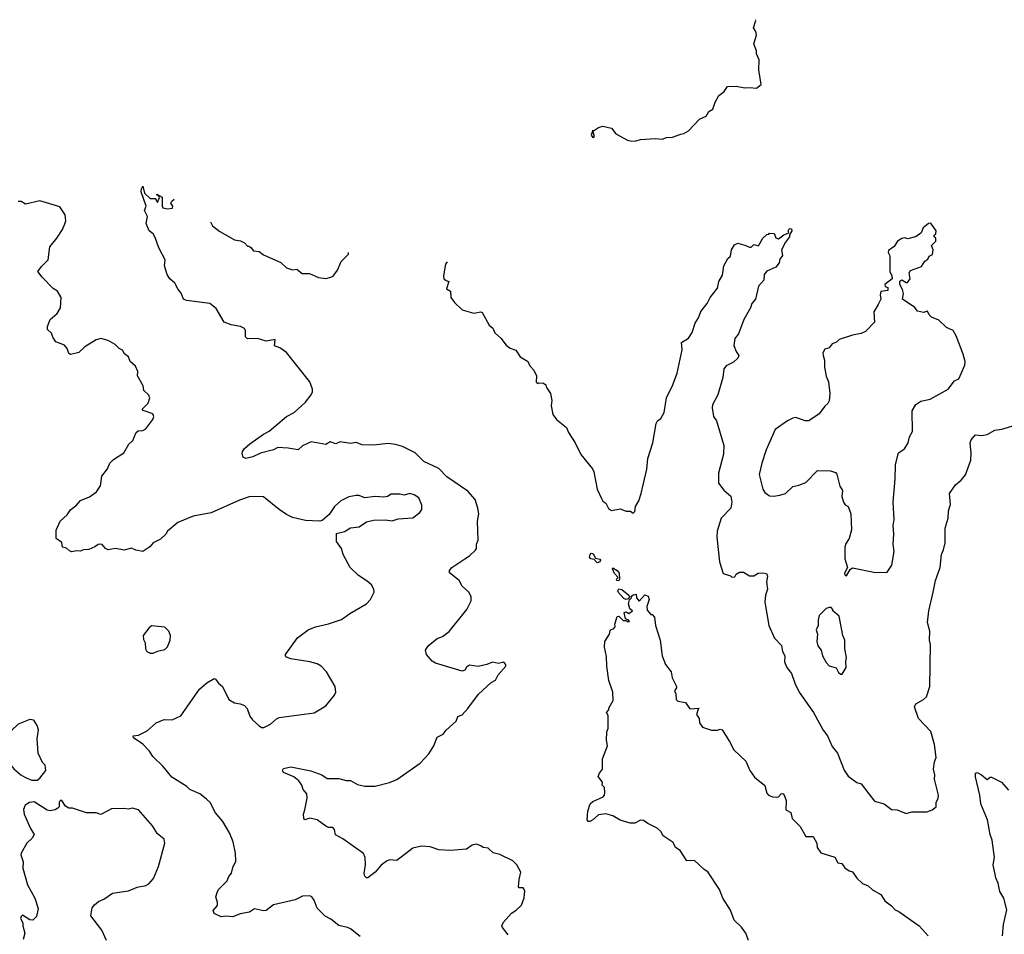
# Model space of a CAD drawing. Extents: x 1678431 to 1860718, y 384618 to 522882.
# Tile 131 of 256: x 1691215 to 1698002, y 501787 to 508091. Entities that reach past the tile are written whole.
import ezdxf

# ---------------------------------------------------------------- set-up
doc = ezdxf.new("R2010")
doc.units = 0

msp = doc.modelspace()

# ---------------------------------------------------------------- linework, layer by layer
at = {"layer": '0CON10XD'}
for points in [[(1695163.1, 507328.3), (1695162.5, 507315), (1695153.8, 507293.8), (1695165, 507277.5), (1695176.7, 507285), (1695167.5, 507315), (1695170, 507325), (1695205, 507348), (1695235, 507357.5), (1695295, 507342.5), (1695324.2, 507304.2), (1695405, 507261.2), (1695434.1, 507254.1), (1695465, 507255.8), (1695495, 507265.8), (1695595, 507271.2), (1695645, 507266.7), (1695675, 507278.8), (1695715, 507280.8), (1695772.5, 507302.5), (1695794.2, 507305.8), (1695825.6, 507324.4), (1695902.5, 507405), (1695946.7, 507425), (1695965, 507457.5), (1695992.5, 507475), (1696008.3, 507521.7), (1696035, 507567.5), (1696072.5, 507595), (1696095, 507630), (1696155, 507633.3), (1696215, 507620), (1696245, 507623.3), (1696295, 507617.5), (1696326.2, 507645), (1696310, 507745), (1696312.5, 507815), (1696293.3, 507855), (1696293.3, 507875), (1696276.7, 507925), (1696293.3, 507985), (1696289.5, 508009.5), (1696273.3, 508035), (1696288.8, 508085), (1696287.8, 508090.6)], [(1694641.2, 502265), (1694615, 502293.8), (1694525, 502336.2), (1694478.8, 502348.8), (1694445, 502381.2), (1694410, 502385), (1694395, 502397.5), (1694365, 502407.5), (1694335, 502400), (1694295, 502374), (1694185, 502363.3), (1694105, 502368.9), (1694045, 502390), (1693985, 502394.4), (1693925, 502380), (1693815, 502295.8), (1693765, 502299.2), (1693745, 502290), (1693707.3, 502262.7), (1693665.8, 502214.2), (1693615, 502176.7), (1693605, 502176.7), (1693595, 502187.5), (1693590.8, 502205), (1693599.2, 502265), (1693595.8, 502315.8), (1693585, 502343.3), (1693443.8, 502445), (1693392.3, 502472.3), (1693385, 502510), (1693375, 502522.5), (1693345, 502522.5), (1693325, 502531.2), (1693265, 502576.2), (1693215, 502586.7), (1693180, 502575), (1693173.3, 502585), (1693172, 502615), (1693180.8, 502645), (1693195.9, 502724.1), (1693193.8, 502755), (1693168.8, 502785), (1693160, 502815), (1693140, 502845), (1693105, 502872.5), (1693035, 502902), (1693026.2, 502915), (1693035, 502928.8), (1693085, 502942), (1693222.7, 502912.7), (1693297.5, 502885), (1693335, 502860), (1693415, 502861.2), (1693465, 502846.2), (1693495, 502846), (1693545, 502818.8), (1693595, 502808), (1693665, 502808), (1693765, 502833.1), (1693816.2, 502853.8), (1693975, 502966), (1694035, 503030), (1694070, 503085), (1694092.5, 503145), (1694134.2, 503165.8), (1694155.8, 503194.2), (1694223.3, 503255), (1694235, 503286.7), (1694252.5, 503295), (1694265, 503300), (1694305, 503343.3), (1694378.3, 503441.7), (1694465, 503522.5), (1694495, 503537.5), (1694513.9, 503576.1), (1694567.5, 503635), (1694567, 503647), (1694551.7, 503661.7), (1694515, 503653.3), (1694475, 503662.5), (1694435, 503646.2), (1694375, 503632.5), (1694315, 503642.5), (1694295, 503627.5), (1694283, 503607), (1694265, 503600), (1694082.5, 503655), (1694058.3, 503668.3), (1694020, 503715), (1694013.3, 503745), (1694030, 503775), (1694093.3, 503825), (1694129.7, 503840.3), (1694175, 503873.3), (1694296.7, 504025), (1694327.5, 504085), (1694327.5, 504115), (1694312.5, 504145), (1694266.1, 504186.1), (1694245, 504226.2), (1694177, 504277), (1694178.8, 504295), (1694193.3, 504315), (1694284.3, 504375.7), (1694315.8, 504394.2), (1694356.7, 504435), (1694363.3, 504445), (1694363.3, 504475), (1694376, 504504), (1694370, 504635), (1694379.2, 504685), (1694374.2, 504724.2), (1694354.3, 504784.3), (1694305, 504841.4), (1694160.8, 504940.8), (1694105, 504996.5), (1694002.2, 505045), (1693941.9, 505105), (1693855, 505148), (1693805, 505163.2), (1693755, 505170), (1693655, 505157.5), (1693575, 505160.8), (1693535, 505176.2), (1693495, 505168.8), (1693425, 505180), (1693395, 505167.5), (1693355, 505180), (1693325, 505162), (1693225, 505182), (1693165, 505153.3), (1693135, 505126.7), (1693065, 505136.2), (1692995, 505140.8), (1692965, 505125.7), (1692875, 505102.9), (1692822.3, 505077.7), (1692775, 505066.7), (1692756.4, 505076.4), (1692749.3, 505099.3), (1692751.2, 505115), (1692764.1, 505135.9), (1692801.7, 505168.3), (1692895.9, 505234.1), (1692935, 505254.2), (1693055.5, 505354.5), (1693106.4, 505383.6), (1693185.5, 505454.5), (1693225, 505503.8), (1693234, 505525), (1693233.8, 505545), (1693216, 505595), (1693055, 505796), (1693008.3, 505828.3), (1692972, 505842), (1692976.2, 505886.2), (1692914.3, 505874.3), (1692853.9, 505893.9), (1692785, 505890), (1692772, 505905), (1692772, 505945), (1692765, 505961.2), (1692737.5, 505975), (1692673.2, 505986.8), (1692625, 506005.6), (1692570.4, 506100.4), (1692525, 506134.6), (1692364.2, 506154.2), (1692345, 506163.3), (1692329.4, 506205), (1692305.6, 506235), (1692285.4, 506275.4), (1692250, 506305), (1692232.5, 506335), (1692212.5, 506395), (1692219.2, 506435), (1692175, 506518), (1692149.5, 506589.5), (1692135, 506613.8), (1692108.8, 506635), (1692086.7, 506685), (1692096.2, 506735), (1692076.7, 506775), (1692086.7, 506805), (1692052, 506905), (1692054, 506925), (1692065, 506942.5), (1692075.8, 506895.8), (1692115, 506857.5), (1692148.3, 506858.3), (1692165, 506830), (1692180, 506865), (1692170, 506880), (1692161.7, 506881.7), (1692161.7, 506888.3), (1692198.3, 506868.3), (1692197.5, 506805), (1692203, 506793), (1692235, 506787.5), (1692268.3, 506791.7), (1692270, 506805), (1692257.5, 506825), (1692265, 506840), (1692280.9, 506854.7)], [(1691559.3, 504429.3), (1691537, 504447), (1691510, 504455), (1691506.1, 504486.1), (1691467.5, 504515), (1691467, 504573), (1691493.3, 504635), (1691541.7, 504678.3), (1691565, 504712.5), (1691605.9, 504744.1), (1691635, 504776.7), (1691697.7, 504802.3), (1691745, 504837.5), (1691771.7, 504878.3), (1691781.2, 504945), (1691820, 504995), (1691836.7, 505035), (1691861.2, 505058.8), (1691932.5, 505105), (1691967.5, 505165), (1691995, 505190), (1692017.5, 505245), (1692032.3, 505257.7), (1692065, 505260), (1692085, 505271.2), (1692133.3, 505335), (1692140, 505355), (1692132.5, 505375), (1692066.1, 505396.1), (1692058.8, 505405), (1692101.7, 505448.3), (1692113.6, 505483.6), (1692105, 505502.5), (1692071.2, 505535), (1692067, 505567), (1692027.5, 505635), (1692030, 505665), (1692013.6, 505703.6), (1691977.5, 505735), (1691965, 505767.5), (1691938.3, 505788.3), (1691923, 505813), (1691900, 505825), (1691873, 505853), (1691825, 505878.8), (1691775, 505894), (1691742.5, 505885), (1691663.6, 505836.4), (1691624.1, 505795.9), (1691565, 505782.5), (1691555, 505790), (1691542.5, 505825), (1691525, 505846.7), (1691465, 505870), (1691443, 505903), (1691435, 505930), (1691407.5, 505955), (1691406.7, 505975), (1691426.2, 506025), (1691473.3, 506065), (1691496, 506105), (1691501.2, 506175), (1691475, 506220), (1691447, 506237), (1691370, 506315), (1691340, 506355), (1691365, 506390), (1691411.2, 506435), (1691422.5, 506525), (1691472.5, 506585), (1691510, 506645), (1691526.4, 506683.6), (1691532.5, 506705), (1691528.8, 506745), (1691491.7, 506801.7), (1691355, 506842.5), (1691255, 506820), (1691225, 506837.5), (1691205, 506837.5)], [(1692530.9, 506696.5), (1692545, 506670), (1692595, 506630), (1692695, 506572.5), (1692736.4, 506566.4), (1692765, 506552.5), (1692785, 506530), (1692795, 506530), (1692809.3, 506519.3), (1692826.4, 506496.4), (1692865, 506492.5), (1692895, 506470), (1693016.1, 506416.1), (1693055, 506380), (1693095, 506367.5), (1693125, 506370), (1693162.3, 506342.3), (1693212.3, 506342.3), (1693275, 506313.3), (1693325, 506307.5), (1693360, 506315), (1693376.4, 506323.6), (1693406.1, 506363.9), (1693432.5, 506425), (1693482.5, 506475), (1693482.5, 506486.3)], [(1696915, 504257.5), (1696939.3, 504300.7), (1696955, 504312.5), (1697115, 504281.2), (1697195, 504282.5), (1697228.3, 504331.7), (1697244.2, 504425), (1697235.6, 504475), (1697240, 504545), (1697235.8, 504605), (1697242.9, 504645), (1697235.9, 504764.1), (1697250.8, 504925), (1697251.4, 505025), (1697272.5, 505105), (1697315, 505133.3), (1697340, 505175), (1697350, 505215), (1697368.8, 505251.2), (1697367.1, 505395), (1697392.6, 505437.4), (1697427.9, 505462.1), (1697491.2, 505475), (1697616.2, 505545), (1697659.2, 505600.8), (1697688, 505615), (1697730.8, 505709.2), (1697733.8, 505735), (1697720, 505785), (1697671.7, 505911.7), (1697649.5, 505949.5), (1697605, 505968.8), (1697550.5, 506020.5), (1697501.2, 506041.2), (1697485.6, 506055.6), (1697472.5, 506082.5), (1697445, 506072), (1697405, 506082.5), (1697385, 506106.7), (1697300, 506165), (1697307, 506203), (1697301.7, 506231.7), (1697282.5, 506265), (1697281.7, 506288.3), (1697295, 506297.5), (1697325, 506280), (1697335, 506280), (1697352.5, 506305), (1697347.5, 506345), (1697357, 506363), (1697430.7, 506389.3), (1697453.6, 506426.4), (1697475, 506440), (1697485, 506460), (1697507, 506473), (1697512.5, 506505), (1697500, 506535), (1697530, 506565), (1697530, 506585), (1697520, 506595), (1697520, 506605), (1697530, 506615), (1697532.5, 506635), (1697495, 506687.5), (1697480, 506685), (1697443.6, 506656.4), (1697428.8, 506621.2), (1697418.3, 506611.7), (1697395, 506596.7), (1697339.3, 506580.7), (1697315, 506586.7), (1697295, 506583.3), (1697266.1, 506563.9), (1697243, 506527), (1697205, 506500), (1697202.5, 506485), (1697213, 506463), (1697212.5, 506355), (1697227.5, 506325), (1697230, 506305), (1697180, 506265), (1697181.7, 506251.7), (1697200, 506245), (1697200, 506225), (1697151.7, 506218.3), (1697147.5, 506195), (1697152.5, 506165), (1697133, 506127), (1697103.6, 506076.4), (1697106.7, 506005), (1697045, 505942.5), (1697015, 505927.5), (1696955, 505916.7), (1696865, 505886.7), (1696845, 505867.5), (1696815, 505857.5), (1696795, 505830), (1696765, 505820), (1696752.5, 505795), (1696753, 505777), (1696764, 505745), (1696763.3, 505695), (1696773.9, 505633.9), (1696791.2, 505595), (1696799.2, 505515), (1696795.9, 505464.1), (1696786.7, 505445), (1696765, 505426.7), (1696725.9, 505374.1), (1696655, 505326.7), (1696630, 505325), (1696565, 505348.8), (1696545, 505343.8), (1696507.5, 505325), (1696423, 505267), (1696361.9, 505125), (1696330.6, 505035), (1696312.9, 504955), (1696337.1, 504855), (1696351.7, 504831.7), (1696385, 504809.4), (1696413, 504807), (1696455, 504814.3), (1696495, 504826), (1696545, 504874), (1696585, 504881.2), (1696635, 504900), (1696715, 504982.5), (1696805, 504980), (1696838.6, 504968.6), (1696848.8, 504958.8), (1696868.8, 504875), (1696886.2, 504845), (1696882.5, 504805), (1696894.2, 504764.2), (1696905, 504747.5), (1696925.8, 504735.8), (1696944, 504685), (1696948.8, 504575), (1696934, 504515), (1696908, 504475), (1696902.5, 504455), (1696903.9, 504373.9), (1696921.2, 504315), (1696900, 504275), (1696903.6, 504263.6), (1696915, 504257.5)], [(1694161.2, 506422.2), (1694150.8, 506405), (1694135.8, 506325), (1694140, 506305), (1694155, 506292.5), (1694173.3, 506285), (1694156.7, 506235), (1694185, 506220), (1694188, 506175), (1694211.7, 506141.7), (1694265, 506090), (1694345, 506067.5), (1694395, 506076.7), (1694403, 506073), (1694452.5, 505985), (1694476.7, 505965), (1694491.7, 505931.7), (1694532.5, 505895), (1694568.3, 505848.3), (1694596.4, 505826.4), (1694635, 505813.3), (1694665, 505767.5), (1694715, 505737.5), (1694735, 505702.5), (1694760, 505675), (1694777.5, 505635), (1694775, 505592.5), (1694785, 505582.5), (1694795, 505587.5), (1694826.4, 505586.4), (1694843, 505573), (1694846.7, 505555), (1694873.8, 505515), (1694883.8, 505465), (1694879.3, 505429.3), (1694890.5, 505370.5), (1694916.2, 505335), (1694985, 505278.8), (1694998, 505245), (1695043.4, 505173.4), (1695083, 505093), (1695163.8, 504995), (1695174.1, 504974.1), (1695196.7, 504855), (1695225, 504790), (1695235, 504772.5), (1695255, 504757.5), (1695275, 504722.5), (1695295, 504706.7), (1695355, 504720), (1695395, 504702.5), (1695425, 504702.5), (1695445, 504690), (1695455, 504700), (1695461.2, 504735), (1695483.3, 504775), (1695500, 504825), (1695537.7, 504992.3), (1695546, 505065), (1695579.2, 505175), (1695602.7, 505307.3), (1695612.5, 505325), (1695635, 505342.5), (1695657.9, 505382.1), (1695672.9, 505485), (1695718.1, 505575), (1695748.1, 505655), (1695782, 505815), (1695777.5, 505865), (1695825, 505896), (1695851.9, 505935), (1695872, 505998), (1695895, 506036.2), (1695911.1, 506078.9), (1695955, 506133.8), (1695974.2, 506175), (1696025, 506240), (1696034.2, 506285), (1696060.5, 506329.5), (1696070, 506395), (1696097.5, 506445), (1696115, 506460), (1696121.2, 506505), (1696142.3, 506537.7), (1696165, 506550), (1696215, 506537.5), (1696245, 506522.5), (1696257, 506523), (1696275, 506540), (1696307, 506533), (1696337.5, 506585), (1696365, 506610), (1696378.3, 506611.7), (1696385, 506620), (1696415, 506617.5), (1696427, 506587), (1696445, 506580), (1696481.7, 506608.3), (1696518.3, 506621.7), (1696512.5, 506635), (1696517.5, 506645), (1696525, 506652.5), (1696535, 506650), (1696537.5, 506635), (1696522.5, 506607.5), (1696522.5, 506595), (1696493.9, 506556.1), (1696467.5, 506505), (1696472.5, 506465), (1696455, 506440), (1696450, 506415), (1696427.5, 506385), (1696365, 506357.5), (1696346.7, 506335), (1696343.8, 506295), (1696308.8, 506255), (1696287.5, 506165), (1696262.5, 506135), (1696253.3, 506105), (1696206.2, 506025), (1696171.2, 505925), (1696146.1, 505893.9), (1696139.2, 505845), (1696154.2, 505804.2), (1696172.5, 505775), (1696165, 505757.5), (1696135, 505730), (1696085, 505703.8), (1696068.8, 505685), (1696061.4, 505625), (1696028.9, 505505), (1695991.9, 505435), (1695988.1, 505415), (1695998.8, 505355), (1696019.2, 505325), (1696068, 505155), (1696067.5, 505095), (1696032.9, 504965), (1696032.5, 504895), (1696068.8, 504848.8), (1696117.6, 504807.6), (1696124.2, 504765), (1696117, 504723), (1696051.2, 504655), (1696023.3, 504565), (1696021.8, 504525), (1696039.2, 504355), (1696065, 504272.5), (1696115, 504257.5), (1696125, 504247.5), (1696145, 504250), (1696155, 504270), (1696177, 504283), (1696205, 504282.5), (1696246.4, 504256.4), (1696275, 504256.7), (1696305, 504276.2), (1696338.3, 504278.3), (1696363, 504273), (1696370, 504255), (1696363.8, 504215), (1696370, 504165), (1696356, 504125), (1696350.8, 504075), (1696378.8, 503915), (1696417.7, 503827.7), (1696466.8, 503776.8), (1696474.2, 503735), (1696488.6, 503705), (1696487.5, 503665), (1696504, 503625), (1696535.8, 503585), (1696557.9, 503517.9), (1696588.6, 503455), (1696686.7, 503315), (1696753, 503193), (1696784.5, 503155), (1696815, 503080), (1696852.2, 503035), (1696897.9, 502917.9), (1696926.1, 502876.1), (1696985, 502833.3), (1697015, 502824), (1697068.8, 502755)], [(1697068.8, 502755), (1697107.5, 502705), (1697175, 502686.2), (1697225, 502647.5), (1697265, 502643.8), (1697325, 502620), (1697365, 502630), (1697468.3, 502631.7), (1697506.1, 502643.9), (1697532.5, 502665), (1697532.5, 502695), (1697547.5, 502725), (1697550, 502745), (1697521.2, 502855), (1697523.8, 502885), (1697514, 502925), (1697520.8, 502975), (1697532.5, 503005), (1697522, 503095), (1697495.8, 503185), (1697410, 503275), (1697383.3, 503355), (1697392.5, 503375), (1697445.8, 503404.2), (1697465.8, 503424.2), (1697488.6, 503495), (1697494.3, 503784.3), (1697487.5, 503815), (1697488.6, 503875), (1697473.1, 503935), (1697481.9, 504015), (1697511.4, 504145), (1697527.5, 504225), (1697560.8, 504315), (1697569.2, 504405), (1697584.1, 504435.9), (1697594, 504485), (1697594.2, 504585.8), (1697616, 504655), (1697618.8, 504705), (1697631.7, 504748.3), (1697623.8, 504825), (1697666.1, 504883.9), (1697705, 504916.7), (1697735.8, 504954.2), (1697770.8, 505055), (1697773.9, 505103.9), (1697766.7, 505175), (1697773.8, 505195), (1697805, 505230), (1697845, 505223.8), (1697885, 505232), (1697938.3, 505261.7), (1697985, 505269.2), (1698085, 505298.8)], [(1693561.7, 501771.7), (1693495, 501823.3), (1693475, 501833.8), (1693415, 501848), (1693360.9, 501890.9), (1693320.9, 501910.9), (1693265, 501967.5), (1693245, 502022.5), (1693230, 502045), (1693215, 502051.2), (1693165, 502048.8), (1693115, 502024), (1692965, 501988.8), (1692915, 501950), (1692895, 501948), (1692835, 501961.2), (1692800.5, 501939.5), (1692735, 501928), (1692685, 501907.5), (1692635, 501912.5), (1692605, 501906), (1692555, 501930), (1692550, 501950), (1692580, 501985), (1692580, 502005), (1692566.7, 502045), (1692576.7, 502075), (1692586.7, 502095), (1692645.7, 502154.3), (1692656.2, 502185), (1692675, 502207.5), (1692685, 502247.5), (1692705, 502290), (1692703.8, 502345), (1692685.8, 502425), (1692661.2, 502485), (1692616.2, 502565), (1692565, 502623.8), (1692527.5, 502695), (1692501.4, 502721.4), (1692456.7, 502755), (1692387.5, 502785), (1692366.7, 502805), (1692265, 502870), (1692205, 502943.3), (1692133.2, 503013.2), (1692109.5, 503049.5), (1692065, 503096.7), (1692000.5, 503140.5), (1691997.5, 503155), (1692035, 503160), (1692095, 503190), (1692155, 503243.3), (1692212.3, 503267.7), (1692265.9, 503264.1), (1692327.3, 503292.7), (1692454.3, 503475.7), (1692505, 503520), (1692555, 503548.8), (1692565.9, 503545.9), (1692585, 503517.5), (1692612.5, 503495), (1692657.5, 503405), (1692695, 503382.5), (1692735, 503376.2), (1692765, 503362.5), (1692783.6, 503343.6), (1692801.2, 503291.2), (1692820, 503265), (1692865, 503223.3), (1692882.5, 503212.5), (1692897.7, 503212.3), (1692944.5, 503235.5), (1692985, 503271.9), (1693005, 503280), (1693245, 503313.8), (1693325, 503361.2), (1693385.8, 503434.2), (1693393.6, 503456.4), (1693390, 503495), (1693330, 503595), (1693292.5, 503635), (1693265, 503651.2), (1693215, 503663.8), (1693084.3, 503684.3), (1693055, 503696.7), (1693046.7, 503705), (1693046.7, 503715), (1693130.5, 503829.5), (1693205, 503886.2), (1693255, 503906.7), (1693345, 503926.2), (1693433.9, 503956.1), (1693491.2, 503998.8), (1693605, 504063.8), (1693633.8, 504095), (1693658.8, 504145), (1693656, 504165), (1693640, 504195), (1693611.1, 504221.1), (1693550.7, 504260.7), (1693494.5, 504314.5), (1693444.4, 504404.4), (1693433.8, 504445), (1693398.8, 504495), (1693400, 504550), (1693455, 504563.3), (1693495, 504588.8), (1693555, 504596.2), (1693605, 504628.8), (1693655, 504641.2), (1693733.9, 504643.9), (1693783.9, 504636.1), (1693825, 504650), (1693925, 504656.2), (1693972.5, 504695), (1693986.7, 504715), (1693986.7, 504745), (1693965.7, 504795.7), (1693935, 504816.2), (1693905, 504823.8), (1693865, 504813.3), (1693835, 504821.2), (1693775, 504820), (1693750, 504805), (1693725, 504798.8), (1693665, 504803.8), (1693595, 504796), (1693555, 504810.8), (1693535, 504812), (1693485, 504800.8), (1693428.8, 504775), (1693386, 504735), (1693349.5, 504680.5), (1693300.7, 504639.3), (1693285, 504633.8), (1693185, 504638.6), (1693095, 504660), (1693055, 504680.6), (1693003.8, 504713.8), (1692895, 504800.8), (1692805, 504804.6), (1692730.2, 504779.8), (1692535, 504692.2), (1692410.3, 504669.7), (1692305, 504626), (1692234.5, 504565.5), (1692222, 504545), (1692185, 504511.2), (1692135.9, 504484.1), (1692111.7, 504458.3), (1692065, 504426.2), (1692015, 504433.8), (1691985, 504448.8), (1691935, 504434), (1691875, 504446.7), (1691825, 504436.7), (1691805.9, 504445.9), (1691783.8, 504473.8), (1691775, 504476.7), (1691756.1, 504473.9), (1691733.6, 504456.4), (1691691.7, 504438.3), (1691655, 504436.7), (1691633, 504427), (1691605, 504430), (1691575, 504423.8), (1691559.3, 504429.3)], [(1695195, 504347.5), (1695175, 504370), (1695152.5, 504375), (1695143.8, 504385), (1695146.7, 504405), (1695155, 504413.3), (1695169.1, 504409.1), (1695185, 504380), (1695215, 504371.2), (1695219.2, 504365), (1695215, 504354), (1695195, 504347.5)], [(1695345, 504223.3), (1695332.5, 504225), (1695330, 504235), (1695340, 504245), (1695314.6, 504274.6), (1695301.2, 504305), (1695305, 504312.5), (1695335, 504293.1), (1695348.1, 504275), (1695350, 504235), (1695345, 504223.3)], [(1695395, 504094.2), (1695380.4, 504100.4), (1695342, 504142), (1695338.6, 504155), (1695345, 504167.5), (1695365, 504164), (1695413.8, 504125), (1695420, 504115), (1695411.2, 504098.8), (1695395, 504094.2)], [(1696238.8, 501745), (1696220, 501795), (1696190, 501835), (1696140, 501885), (1696115, 501953.8), (1696061.9, 502035), (1696038.8, 502095), (1695958.3, 502218.3), (1695932.7, 502232.7), (1695866.1, 502296.1), (1695815, 502292.5), (1695767.5, 502365), (1695736.7, 502385), (1695719.5, 502419.5), (1695650, 502465), (1695633.8, 502495), (1695608.8, 502518.8), (1695545, 502550), (1695515, 502572), (1695495, 502572.5), (1695455, 502553.3), (1695423, 502553), (1695355, 502572.2), (1695305, 502602.5), (1695255, 502616.2), (1695205, 502611.2), (1695166.7, 502575), (1695145, 502563.8), (1695133.9, 502563.9), (1695127.5, 502575), (1695132.5, 502635), (1695146.7, 502685), (1695165, 502702.5), (1695236.4, 502733.6), (1695246.7, 502745), (1695250, 502765), (1695247.5, 502797.5), (1695230, 502815), (1695232.5, 502835), (1695203.3, 502875), (1695211.7, 502898.3), (1695232.5, 502925), (1695232.5, 502995), (1695267.5, 503085), (1695260, 503125), (1695263, 503183), (1695272.5, 503205), (1695272.5, 503295), (1695260, 503315), (1695277, 503333), (1695277.5, 503345), (1695307, 503397), (1695303.3, 503455), (1695276.7, 503535), (1695263.3, 503635), (1695260.7, 503700.7), (1695247.5, 503765), (1695250, 503805), (1695280, 503855), (1695285, 503880), (1695291.7, 503888.3), (1695308.3, 503891.7), (1695320, 503905), (1695317.5, 503925), (1695333, 503977), (1695345, 503980), (1695375, 503950), (1695395, 503950), (1695405, 503940), (1695418.3, 503941.7), (1695410, 503955), (1695391.7, 503961.7), (1695382.5, 504005), (1695395, 504010), (1695415, 503997.5), (1695440, 504015), (1695420.8, 504030.8), (1695411.1, 504065), (1695418.8, 504091.2), (1695432.5, 504105), (1695430, 504115), (1695445, 504127.5), (1695465, 504130), (1695467.5, 504105), (1695485, 504082.5), (1695525, 504127.5), (1695547, 504117), (1695553.8, 504095), (1695537.5, 504045), (1695540.7, 504020.7), (1695565, 503990), (1695575, 503990), (1695591.7, 503971.7), (1695598.8, 503915), (1695630, 503815), (1695644.4, 503705), (1695667.3, 503647.3), (1695706, 503595), (1695712.5, 503555), (1695743.3, 503495), (1695743.3, 503485), (1695730, 503465), (1695737.5, 503445), (1695740, 503405), (1695753, 503393), (1695805, 503383.3), (1695835, 503340), (1695900, 503345), (1695891.7, 503338.3), (1695880.7, 503300.7), (1695900, 503275), (1695902.5, 503245), (1695922.5, 503215), (1695984.1, 503194.1), (1696025, 503193.3), (1696045, 503200), (1696056.7, 503195), (1696108.8, 503115), (1696137.7, 503057.7), (1696220.5, 502980.5), (1696248.8, 502915), (1696279.7, 502869.7), (1696352.3, 502812.3), (1696365, 502760), (1696376.1, 502746.1), (1696403.9, 502733.9), (1696435, 502731.2), (1696445, 502733.3), (1696465, 502753.8), (1696475, 502756.7), (1696481.7, 502751.7), (1696498.3, 502708.3), (1696497.5, 502645), (1696530, 502625), (1696540, 502585), (1696595, 502530), (1696635, 502460), (1696685, 502460), (1696711.2, 502415), (1696712.5, 502385), (1696737, 502347), (1696835, 502318.8), (1696855, 502280), (1696882.5, 502275), (1696902.5, 502245), (1696933, 502223), (1696955, 502216.7), (1696985, 502172.5), (1697025, 502137.5), (1697065, 502120), (1697095, 502092.5), (1697151.7, 502061.7), (1697178.3, 502018.3), (1697223.9, 501983.9), (1697250, 501955), (1697275, 501943.3), (1697416.2, 501845), (1697477.1, 501777.1)], [(1696885, 503580), (1696913.3, 503625), (1696910, 503665), (1696915.7, 503695), (1696902.9, 503755), (1696903.1, 503815), (1696889.4, 503845), (1696865, 503980), (1696820, 504015), (1696820, 504025), (1696808.3, 504038.3), (1696795, 504040), (1696775, 504032.5), (1696726.1, 503983.9), (1696718.8, 503955), (1696718.8, 503915), (1696706.7, 503885), (1696715.8, 503855), (1696710.8, 503805), (1696718, 503775), (1696741.2, 503745), (1696750, 503705), (1696775, 503660), (1696795, 503636.7), (1696843, 503623), (1696860.7, 503590.7), (1696875, 503580), (1696885, 503580)], [(1692135, 503723.3), (1692165, 503738.8), (1692215, 503750), (1692235, 503767.5), (1692252, 503815), (1692253.8, 503845), (1692243.8, 503875), (1692215, 503903.3), (1692125, 503912.5), (1692105, 503897.5), (1692067.5, 503845), (1692068.3, 503818.3), (1692080, 503795), (1692082.5, 503755), (1692092.5, 503735), (1692115, 503723.3), (1692135, 503723.3)], [(1691298.3, 502848.3), (1691335, 502850), (1691355, 502863.3), (1691396.7, 502915), (1691391.7, 502951.7), (1691371.7, 502971.7), (1691342, 503035), (1691336.1, 503133.9), (1691344.3, 503195), (1691336.7, 503226.7), (1691312.3, 503262.3), (1691285, 503267.5), (1691205.8, 503234.2), (1691158.9, 503191.1), (1691113.1, 503086.9), (1691109.1, 503055), (1691125, 502988.8), (1691175, 502926), (1691223.3, 502885), (1691255, 502866.7), (1691298.3, 502848.3)], [(1697990, 501775), (1697996.2, 501855), (1698018.8, 501955), (1698000, 502035), (1697972.3, 502082.3), (1697959.3, 502139.3), (1697943.3, 502175), (1697926.2, 502265), (1697934.3, 502315), (1697918.1, 502435), (1697904.4, 502474.4), (1697885.7, 502575.7), (1697840, 502685), (1697834.2, 502745), (1697803, 502873), (1697803, 502897), (1697815, 502902.5), (1697846.2, 502886.2), (1697885, 502852.5), (1697905, 502870), (1697915, 502870), (1697982.5, 502835), (1698030.7, 502780.7)], [(1691813.3, 501745), (1691781.2, 501815), (1691706.7, 501915), (1691715, 501970), (1691730.7, 501989.3), (1691757.7, 502012.3), (1691795, 502028.8), (1691855, 502071.2), (1691965, 502085.8), (1692025, 502111.8), (1692085, 502123.3), (1692104.6, 502135.4), (1692138.3, 502171.7), (1692173.3, 502255), (1692216, 502415), (1692212.3, 502442.3), (1692165, 502480), (1692131.1, 502535), (1692035.5, 502645.5), (1691993.9, 502656.1), (1691965, 502650), (1691934.6, 502654.6), (1691848.3, 502651.7), (1691775, 502612.5), (1691743, 502623), (1691675, 502623.3), (1691580, 502655), (1691555, 502656), (1691530.5, 502670.5), (1691505, 502710), (1691495, 502710), (1691487.5, 502695), (1691487.5, 502665), (1691477.5, 502655), (1691460, 502645), (1691425, 502638), (1691405, 502642), (1691315, 502700), (1691284.1, 502695.9), (1691254.2, 502675.8), (1691242.7, 502647.3), (1691245.8, 502615), (1691290.8, 502515), (1691316.2, 502475), (1691301.7, 502448.3), (1691265, 502413.8), (1691225, 502346.7), (1691224.3, 502335), (1691239.4, 502285), (1691237.7, 502242.3), (1691268.7, 502128.7), (1691320, 502035), (1691343.8, 501965), (1691331.7, 501908.3), (1691305, 501883.3), (1691286.4, 501886.4), (1691235, 501917.5), (1691225, 501910), (1691220, 501895), (1691237.5, 501865), (1691236.7, 501845), (1691250, 501795), (1691239.3, 501750.7)], [(1694582, 501782), (1694543, 501833), (1694540, 501845), (1694549.3, 501870.7), (1694605, 501933.3), (1694637.3, 501952.7), (1694675, 501987.5), (1694691.7, 502038.3), (1694696.7, 502085), (1694690.7, 502100.7), (1694685, 502106.7), (1694657.5, 502107.5), (1694653.3, 502113.3), (1694657.5, 502165), (1694670, 502215), (1694641.2, 502265)]]:
    msp.add_lwpolyline(points, dxfattribs=at)

doc.saveas('drawing.dxf')
